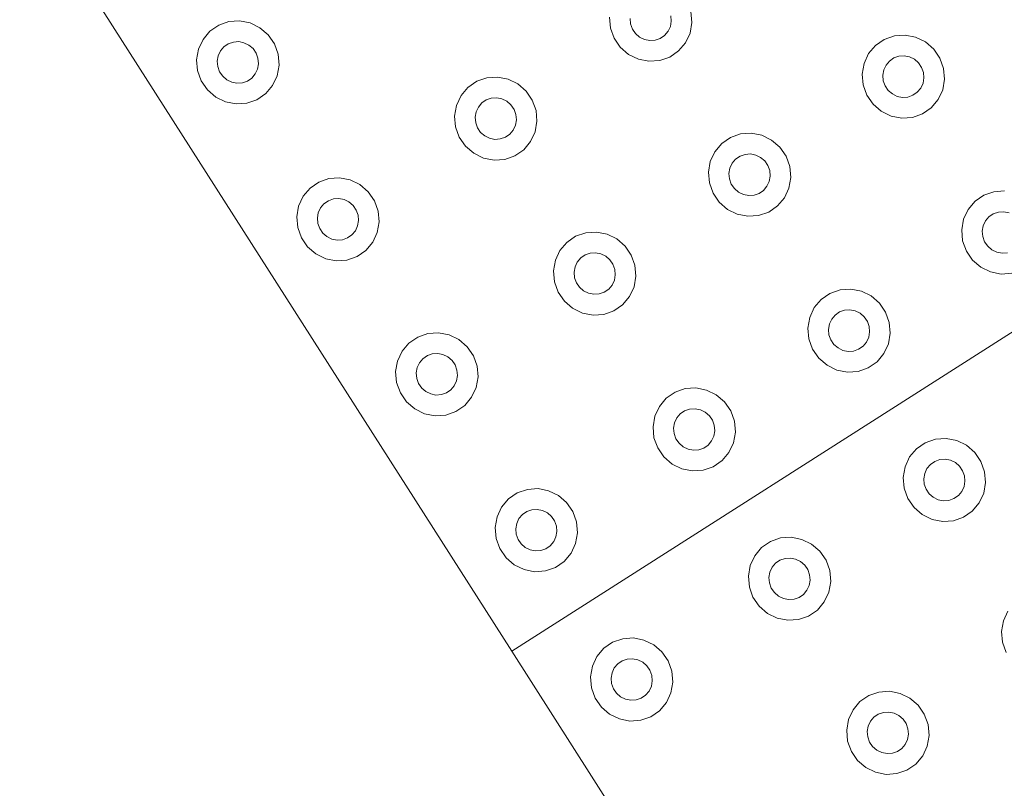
# Model space of a CAD drawing. Extents: x 5066 to 9756, y -2696 to -1109.
# Tile 120 of 208: x 9401.294 to 9401.832, y -2590.198 to -2589.777. Entities that reach past the tile are written whole.
import ezdxf

# ---------------------------------------------------------------- set-up
doc = ezdxf.new("R2010")
doc.units = 0
doc.header["$MEASUREMENT"] = 0
doc.layers.add('IFC-Elemento construtivo genérico-Contorno', color=253, linetype='CONTINUOUS', lineweight=5)

msp = doc.modelspace()

# ---------------------------------------------------------------- linework, layer by layer
at = {"layer": 'IFC-Elemento construtivo genérico-Contorno', "color": 8, "lineweight": 5}
for p, q in [((9401.29359, -2589.70112), (9401.56253, -2590.12262)), ((9401.64941, -2589.77522), (9401.64968, -2589.77818)), ((9401.66038, -2589.77297), (9401.66093, -2589.77889)), ((9401.39753, -2589.78372), (9401.40234, -2589.7804)), ((9401.40234, -2589.7804), (9401.40788, -2589.77848)), ((9401.40788, -2589.77848), (9401.41374, -2589.77807)), ((9401.41374, -2589.77807), (9401.41952, -2589.77922)), ((9401.41952, -2589.77922), (9401.42484, -2589.78182)), ((9401.61593, -2589.77605), (9401.61644, -2589.78197)), ((9401.62718, -2589.77676), (9401.62741, -2589.77972)), ((9401.62741, -2589.77972), (9401.62843, -2589.78253)), ((9401.64917, -2589.7811), (9401.64968, -2589.77818)), ((9401.65991, -2589.78472), (9401.66093, -2589.77889)), ((9401.39378, -2589.78819), (9401.39753, -2589.78372)), ((9401.42484, -2589.78182), (9401.42937, -2589.78572)), ((9401.42937, -2589.78572), (9401.43277, -2589.79065)), ((9401.61644, -2589.78197), (9401.61847, -2589.78759)), ((9401.62843, -2589.78253), (9401.63015, -2589.78499)), ((9401.63015, -2589.78499), (9401.63238, -2589.78695)), ((9401.64363, -2589.78766), (9401.64605, -2589.786)), ((9401.64605, -2589.786), (9401.64792, -2589.78376)), ((9401.64792, -2589.78376), (9401.64917, -2589.7811)), ((9401.65745, -2589.79005), (9401.65991, -2589.78472)), ((9401.77159, -2589.78624), (9401.77745, -2589.78584)), ((9401.77745, -2589.78584), (9401.78323, -2589.78698)), ((9401.39132, -2589.79352), (9401.39378, -2589.78819)), ((9401.40519, -2589.79224), (9401.40757, -2589.79059)), ((9401.40757, -2589.79059), (9401.41034, -2589.78963)), ((9401.41034, -2589.78963), (9401.41327, -2589.78942)), ((9401.41327, -2589.78942), (9401.41616, -2589.78999)), ((9401.41616, -2589.78999), (9401.41882, -2589.7913)), ((9401.41882, -2589.7913), (9401.42109, -2589.79325)), ((9401.43277, -2589.79065), (9401.43476, -2589.79627)), ((9401.61847, -2589.78759), (9401.62183, -2589.79252)), ((9401.63238, -2589.78695), (9401.63507, -2589.78825)), ((9401.63507, -2589.78825), (9401.63796, -2589.78882)), ((9401.63796, -2589.78882), (9401.64089, -2589.78862)), ((9401.64089, -2589.78862), (9401.64363, -2589.78766)), ((9401.65366, -2589.79453), (9401.65745, -2589.79005)), ((9401.76128, -2589.79148), (9401.76609, -2589.78817)), ((9401.76609, -2589.78817), (9401.77159, -2589.78624)), ((9401.78323, -2589.78698), (9401.78859, -2589.78959)), ((9401.78859, -2589.78959), (9401.79308, -2589.79349)), ((9401.3903, -2589.79935), (9401.39132, -2589.79352)), ((9401.40206, -2589.79715), (9401.40327, -2589.79448)), ((9401.40327, -2589.79448), (9401.40519, -2589.79224)), ((9401.42109, -2589.79325), (9401.42277, -2589.79571)), ((9401.42277, -2589.79571), (9401.42378, -2589.79852)), ((9401.43476, -2589.79627), (9401.4353, -2589.80219)), ((9401.62183, -2589.79252), (9401.62636, -2589.79642)), ((9401.62636, -2589.79642), (9401.63167, -2589.79903)), ((9401.64886, -2589.79784), (9401.65366, -2589.79453)), ((9401.75503, -2589.80129), (9401.75749, -2589.79595)), ((9401.75749, -2589.79595), (9401.76128, -2589.79148)), ((9401.79308, -2589.79349), (9401.79648, -2589.79842)), ((9401.3903, -2589.79935), (9401.39081, -2589.80527)), ((9401.40155, -2589.80006), (9401.40206, -2589.79715)), ((9401.40155, -2589.80006), (9401.40179, -2589.80302)), ((9401.42355, -2589.80439), (9401.42405, -2589.80148)), ((9401.42378, -2589.79852), (9401.42405, -2589.80148)), ((9401.43429, -2589.80802), (9401.4353, -2589.80219)), ((9401.63167, -2589.79903), (9401.63749, -2589.80017)), ((9401.63749, -2589.80017), (9401.64335, -2589.79976)), ((9401.64335, -2589.79976), (9401.64886, -2589.79784)), ((9401.75402, -2589.80712), (9401.75503, -2589.80129)), ((9401.76702, -2589.80224), (9401.7689, -2589.80001)), ((9401.7689, -2589.80001), (9401.77128, -2589.79835)), ((9401.77128, -2589.79835), (9401.77405, -2589.79739)), ((9401.77405, -2589.79739), (9401.77698, -2589.79719)), ((9401.77698, -2589.79719), (9401.77988, -2589.79776)), ((9401.77988, -2589.79776), (9401.78253, -2589.79906)), ((9401.78253, -2589.79906), (9401.7848, -2589.80101)), ((9401.7848, -2589.80101), (9401.78648, -2589.80348)), ((9401.79648, -2589.79842), (9401.79851, -2589.80404)), ((9401.39081, -2589.80527), (9401.39284, -2589.81089)), ((9401.40179, -2589.80302), (9401.4028, -2589.80583)), ((9401.4028, -2589.80583), (9401.40452, -2589.80829)), ((9401.42042, -2589.8093), (9401.4223, -2589.80706)), ((9401.4223, -2589.80706), (9401.42355, -2589.80439)), ((9401.75402, -2589.80712), (9401.75456, -2589.81304)), ((9401.76527, -2589.80782), (9401.76577, -2589.80491)), ((9401.76577, -2589.80491), (9401.76702, -2589.80224)), ((9401.78648, -2589.80348), (9401.78749, -2589.80629)), ((9401.78749, -2589.80629), (9401.78777, -2589.80925)), ((9401.79851, -2589.80404), (9401.79902, -2589.80996)), ((9401.39284, -2589.81089), (9401.39624, -2589.81582)), ((9401.40452, -2589.80829), (9401.40675, -2589.81024)), ((9401.40675, -2589.81024), (9401.40945, -2589.81155)), ((9401.40945, -2589.81155), (9401.41234, -2589.81212)), ((9401.41234, -2589.81212), (9401.41527, -2589.81192)), ((9401.41527, -2589.81192), (9401.418, -2589.81095)), ((9401.418, -2589.81095), (9401.42042, -2589.8093)), ((9401.43183, -2589.81335), (9401.43429, -2589.80802)), ((9401.53855, -2589.81443), (9401.54335, -2589.81111)), ((9401.54335, -2589.81111), (9401.54886, -2589.80919)), ((9401.54886, -2589.80919), (9401.55472, -2589.80878)), ((9401.55472, -2589.80878), (9401.5605, -2589.80992)), ((9401.5605, -2589.80992), (9401.56585, -2589.81253)), ((9401.56585, -2589.81253), (9401.57034, -2589.81643)), ((9401.76527, -2589.80782), (9401.76554, -2589.81079)), ((9401.76554, -2589.81079), (9401.76655, -2589.8136)), ((9401.78605, -2589.81483), (9401.78726, -2589.81216)), ((9401.78726, -2589.81216), (9401.78777, -2589.80925)), ((9401.798, -2589.81578), (9401.79902, -2589.80996)), ((9401.39624, -2589.81582), (9401.40073, -2589.81972)), ((9401.42323, -2589.82114), (9401.42804, -2589.81782)), ((9401.42804, -2589.81782), (9401.43183, -2589.81335)), ((9401.53476, -2589.8189), (9401.53855, -2589.81443)), ((9401.57034, -2589.81643), (9401.57374, -2589.82136)), ((9401.75456, -2589.81304), (9401.75655, -2589.81865)), ((9401.76655, -2589.8136), (9401.76823, -2589.81606)), ((9401.76823, -2589.81606), (9401.7705, -2589.81801)), ((9401.7705, -2589.81801), (9401.77316, -2589.81931)), ((9401.78175, -2589.81872), (9401.78413, -2589.81706)), ((9401.78413, -2589.81706), (9401.78605, -2589.81483)), ((9401.79554, -2589.82112), (9401.798, -2589.81578)), ((9401.40073, -2589.81972), (9401.40609, -2589.82233)), ((9401.40609, -2589.82233), (9401.41187, -2589.82347)), ((9401.41187, -2589.82347), (9401.41773, -2589.82306)), ((9401.41773, -2589.82306), (9401.42323, -2589.82114)), ((9401.5323, -2589.82423), (9401.53476, -2589.8189)), ((9401.54429, -2589.82519), (9401.54616, -2589.82295)), ((9401.54616, -2589.82295), (9401.54855, -2589.8213)), ((9401.54855, -2589.8213), (9401.55132, -2589.82033)), ((9401.55132, -2589.82033), (9401.55425, -2589.82013)), ((9401.55425, -2589.82013), (9401.55714, -2589.8207)), ((9401.55714, -2589.8207), (9401.5598, -2589.822)), ((9401.5598, -2589.822), (9401.56206, -2589.82396)), ((9401.57374, -2589.82136), (9401.57577, -2589.82697)), ((9401.75655, -2589.81865), (9401.75995, -2589.82358)), ((9401.75995, -2589.82358), (9401.76445, -2589.82748)), ((9401.77316, -2589.81931), (9401.77605, -2589.81988)), ((9401.77605, -2589.81988), (9401.77898, -2589.81968)), ((9401.77898, -2589.81968), (9401.78175, -2589.81872)), ((9401.79179, -2589.82559), (9401.79554, -2589.82112)), ((9401.53128, -2589.83006), (9401.5323, -2589.82423)), ((9401.54253, -2589.83077), (9401.54304, -2589.82785)), ((9401.54304, -2589.82785), (9401.54429, -2589.82519)), ((9401.56206, -2589.82396), (9401.56374, -2589.82642)), ((9401.56374, -2589.82642), (9401.56476, -2589.82923)), ((9401.57577, -2589.82697), (9401.57628, -2589.8329)), ((9401.76445, -2589.82748), (9401.7698, -2589.83009)), ((9401.78144, -2589.83083), (9401.78695, -2589.8289)), ((9401.78695, -2589.8289), (9401.79179, -2589.82559)), ((9401.53128, -2589.83006), (9401.53179, -2589.83598)), ((9401.54253, -2589.83077), (9401.5428, -2589.83373)), ((9401.5428, -2589.83373), (9401.54382, -2589.83654)), ((9401.56452, -2589.8351), (9401.56503, -2589.83219)), ((9401.56476, -2589.82923), (9401.56503, -2589.83219)), ((9401.57527, -2589.83873), (9401.57628, -2589.8329)), ((9401.7698, -2589.83009), (9401.77558, -2589.83123)), ((9401.77558, -2589.83123), (9401.78144, -2589.83083)), ((9401.53179, -2589.83598), (9401.53382, -2589.8416)), ((9401.54382, -2589.83654), (9401.5455, -2589.839)), ((9401.5455, -2589.839), (9401.54777, -2589.84095)), ((9401.5614, -2589.84001), (9401.56327, -2589.83777)), ((9401.56327, -2589.83777), (9401.56452, -2589.8351)), ((9401.5728, -2589.84406), (9401.57527, -2589.83873)), ((9401.68202, -2589.8418), (9401.68753, -2589.83988)), ((9401.68753, -2589.83988), (9401.69339, -2589.83947)), ((9401.69339, -2589.83947), (9401.69917, -2589.84062)), ((9401.53382, -2589.8416), (9401.53722, -2589.84653)), ((9401.54777, -2589.84095), (9401.55042, -2589.84226)), ((9401.55042, -2589.84226), (9401.55331, -2589.84283)), ((9401.55331, -2589.84283), (9401.55624, -2589.84262)), ((9401.55624, -2589.84262), (9401.55902, -2589.84166)), ((9401.55902, -2589.84166), (9401.5614, -2589.84001)), ((9401.56902, -2589.84853), (9401.5728, -2589.84406)), ((9401.67343, -2589.84959), (9401.67722, -2589.84512)), ((9401.67722, -2589.84512), (9401.68202, -2589.8418)), ((9401.69917, -2589.84062), (9401.70452, -2589.84322)), ((9401.70452, -2589.84322), (9401.70902, -2589.84713)), ((9401.53722, -2589.84653), (9401.54171, -2589.85043)), ((9401.54171, -2589.85043), (9401.54706, -2589.85303)), ((9401.56421, -2589.85185), (9401.56902, -2589.84853)), ((9401.67097, -2589.85492), (9401.67343, -2589.84959)), ((9401.70902, -2589.84713), (9401.71241, -2589.85205)), ((9401.54706, -2589.85303), (9401.55284, -2589.85418)), ((9401.55284, -2589.85418), (9401.5587, -2589.85377)), ((9401.5587, -2589.85377), (9401.56421, -2589.85185)), ((9401.56253, -2590.12262), (9401.98402, -2589.85368)), ((9401.66995, -2589.86075), (9401.67097, -2589.85492)), ((9401.68171, -2589.85855), (9401.68296, -2589.85588)), ((9401.68296, -2589.85588), (9401.68484, -2589.85364)), ((9401.68484, -2589.85364), (9401.68726, -2589.85199)), ((9401.68726, -2589.85199), (9401.68999, -2589.85103)), ((9401.68999, -2589.85103), (9401.69292, -2589.85082)), ((9401.69292, -2589.85082), (9401.69581, -2589.85139)), ((9401.69581, -2589.85139), (9401.69851, -2589.8527)), ((9401.69851, -2589.8527), (9401.70073, -2589.85465)), ((9401.70073, -2589.85465), (9401.70245, -2589.85711)), ((9401.71241, -2589.85205), (9401.71445, -2589.85767)), ((9401.66995, -2589.86075), (9401.6705, -2589.86667)), ((9401.6812, -2589.86146), (9401.68171, -2589.85855)), ((9401.70245, -2589.85711), (9401.70347, -2589.85992)), ((9401.70347, -2589.85992), (9401.7037, -2589.86288)), ((9401.71445, -2589.85767), (9401.71495, -2589.8636)), ((9401.45226, -2589.86947), (9401.45706, -2589.86616)), ((9401.45706, -2589.86616), (9401.46261, -2589.86423)), ((9401.46261, -2589.86423), (9401.46843, -2589.86383)), ((9401.46843, -2589.86383), (9401.47425, -2589.86497)), ((9401.47425, -2589.86497), (9401.47956, -2589.86758)), ((9401.6705, -2589.86667), (9401.67253, -2589.87229)), ((9401.6812, -2589.86146), (9401.68148, -2589.86443)), ((9401.68148, -2589.86443), (9401.68249, -2589.86723)), ((9401.70198, -2589.86846), (9401.7032, -2589.8658)), ((9401.7032, -2589.8658), (9401.7037, -2589.86288)), ((9401.71394, -2589.86942), (9401.71495, -2589.8636)), ((9401.44851, -2589.87394), (9401.45226, -2589.86947)), ((9401.47956, -2589.86758), (9401.48409, -2589.87148)), ((9401.48409, -2589.87148), (9401.48745, -2589.87641)), ((9401.68249, -2589.86723), (9401.68417, -2589.86969)), ((9401.68417, -2589.86969), (9401.68644, -2589.87165)), ((9401.68644, -2589.87165), (9401.68909, -2589.87295)), ((9401.69769, -2589.87236), (9401.70011, -2589.8707)), ((9401.70011, -2589.8707), (9401.70198, -2589.86846)), ((9401.71148, -2589.87475), (9401.71394, -2589.86942)), ((9401.82046, -2589.87338), (9401.82597, -2589.87145)), ((9401.82597, -2589.87145), (9401.83183, -2589.87104)), ((9401.44601, -2589.87927), (9401.44851, -2589.87394)), ((9401.45988, -2589.878), (9401.4623, -2589.87634)), ((9401.4623, -2589.87634), (9401.46507, -2589.87538)), ((9401.46507, -2589.87538), (9401.468, -2589.87518)), ((9401.468, -2589.87518), (9401.47089, -2589.87574)), ((9401.47089, -2589.87574), (9401.47355, -2589.87705)), ((9401.47355, -2589.87705), (9401.47581, -2589.879)), ((9401.48745, -2589.87641), (9401.48948, -2589.88202)), ((9401.67253, -2589.87229), (9401.67589, -2589.87722)), ((9401.67589, -2589.87722), (9401.68042, -2589.88112)), ((9401.68909, -2589.87295), (9401.69198, -2589.87352)), ((9401.69198, -2589.87352), (9401.69491, -2589.87332)), ((9401.69491, -2589.87332), (9401.69769, -2589.87236)), ((9401.70773, -2589.87923), (9401.71148, -2589.87475)), ((9401.81187, -2589.88116), (9401.81566, -2589.87669)), ((9401.81566, -2589.87669), (9401.82046, -2589.87338)), ((9401.44503, -2589.8851), (9401.44601, -2589.87927)), ((9401.45628, -2589.88581), (9401.45679, -2589.8829)), ((9401.45679, -2589.8829), (9401.458, -2589.88023)), ((9401.458, -2589.88023), (9401.45988, -2589.878)), ((9401.47581, -2589.879), (9401.47749, -2589.88147)), ((9401.47749, -2589.88147), (9401.47851, -2589.88427)), ((9401.48948, -2589.88202), (9401.49003, -2589.88795)), ((9401.68042, -2589.88112), (9401.68573, -2589.88373)), ((9401.69738, -2589.88446), (9401.70292, -2589.88254)), ((9401.70292, -2589.88254), (9401.70773, -2589.87923)), ((9401.80941, -2589.88649), (9401.81187, -2589.88116)), ((9401.82566, -2589.88356), (9401.82843, -2589.88259)), ((9401.82843, -2589.88259), (9401.83136, -2589.88239)), ((9401.83136, -2589.88239), (9401.83425, -2589.88296)), ((9401.44503, -2589.8851), (9401.44554, -2589.89103)), ((9401.45628, -2589.88581), (9401.45652, -2589.88878)), ((9401.47827, -2589.89015), (9401.47878, -2589.88723)), ((9401.47851, -2589.88427), (9401.47878, -2589.88723)), ((9401.48902, -2589.89377), (9401.49003, -2589.88795)), ((9401.68573, -2589.88373), (9401.69152, -2589.88487)), ((9401.69152, -2589.88487), (9401.69738, -2589.88446)), ((9401.80839, -2589.89232), (9401.80941, -2589.88649)), ((9401.82015, -2589.89012), (9401.8214, -2589.88745)), ((9401.8214, -2589.88745), (9401.82327, -2589.88521)), ((9401.82327, -2589.88521), (9401.82566, -2589.88356)), ((9401.44554, -2589.89103), (9401.44757, -2589.89664)), ((9401.45652, -2589.88878), (9401.45753, -2589.89158)), ((9401.45753, -2589.89158), (9401.45925, -2589.89405)), ((9401.47515, -2589.89505), (9401.47702, -2589.89281)), ((9401.47702, -2589.89281), (9401.47827, -2589.89015)), ((9401.60292, -2589.89389), (9401.60874, -2589.89348)), ((9401.60874, -2589.89348), (9401.61456, -2589.89462)), ((9401.80839, -2589.89232), (9401.8089, -2589.89824)), ((9401.81964, -2589.89303), (9401.82015, -2589.89012)), ((9401.81964, -2589.89303), (9401.81991, -2589.89599)), ((9401.44757, -2589.89664), (9401.45093, -2589.90157)), ((9401.45925, -2589.89405), (9401.46148, -2589.896)), ((9401.46148, -2589.896), (9401.46417, -2589.8973)), ((9401.46417, -2589.8973), (9401.46706, -2589.89787)), ((9401.46706, -2589.89787), (9401.46999, -2589.89767)), ((9401.46999, -2589.89767), (9401.47273, -2589.89671)), ((9401.47273, -2589.89671), (9401.47515, -2589.89505)), ((9401.48655, -2589.8991), (9401.48902, -2589.89377)), ((9401.59257, -2589.89912), (9401.59738, -2589.89581)), ((9401.59738, -2589.89581), (9401.60292, -2589.89389)), ((9401.61456, -2589.89462), (9401.61988, -2589.89723)), ((9401.61988, -2589.89723), (9401.62441, -2589.90113)), ((9401.8089, -2589.89824), (9401.81093, -2589.90386)), ((9401.81991, -2589.89599), (9401.82093, -2589.8988)), ((9401.82093, -2589.8988), (9401.82261, -2589.90127)), ((9401.45093, -2589.90157), (9401.45546, -2589.90547)), ((9401.47796, -2589.90689), (9401.48277, -2589.90358)), ((9401.48277, -2589.90358), (9401.48655, -2589.8991)), ((9401.58632, -2589.90893), (9401.58882, -2589.9036)), ((9401.58882, -2589.9036), (9401.59257, -2589.89912)), ((9401.62441, -2589.90113), (9401.62777, -2589.90606)), ((9401.81093, -2589.90386), (9401.81433, -2589.90879)), ((9401.82261, -2589.90127), (9401.82488, -2589.90321)), ((9401.82488, -2589.90321), (9401.82753, -2589.90452)), ((9401.45546, -2589.90547), (9401.46081, -2589.90808)), ((9401.46081, -2589.90808), (9401.46659, -2589.90922)), ((9401.46659, -2589.90922), (9401.47245, -2589.90882)), ((9401.47245, -2589.90882), (9401.47796, -2589.90689)), ((9401.58534, -2589.91476), (9401.58632, -2589.90893)), ((9401.59831, -2589.90989), (9401.60019, -2589.90765)), ((9401.60019, -2589.90765), (9401.60261, -2589.90599)), ((9401.60261, -2589.90599), (9401.60538, -2589.90503)), ((9401.60538, -2589.90503), (9401.60831, -2589.90483)), ((9401.60831, -2589.90483), (9401.6112, -2589.9054)), ((9401.6112, -2589.9054), (9401.61386, -2589.90671)), ((9401.61386, -2589.90671), (9401.61613, -2589.90865)), ((9401.61613, -2589.90865), (9401.6178, -2589.91112)), ((9401.62777, -2589.90606), (9401.6298, -2589.91168)), ((9401.81433, -2589.90879), (9401.81882, -2589.91269)), ((9401.82753, -2589.90452), (9401.83042, -2589.90509)), ((9401.83042, -2589.90509), (9401.83335, -2589.90489)), ((9401.58534, -2589.91476), (9401.58585, -2589.92068)), ((9401.59659, -2589.91547), (9401.5971, -2589.91256)), ((9401.5971, -2589.91256), (9401.59831, -2589.90989)), ((9401.6178, -2589.91112), (9401.61882, -2589.91393)), ((9401.61882, -2589.91393), (9401.61909, -2589.91689)), ((9401.6298, -2589.91168), (9401.63034, -2589.9176)), ((9401.81882, -2589.91269), (9401.82417, -2589.9153)), ((9401.59659, -2589.91547), (9401.59683, -2589.91843)), ((9401.59683, -2589.91843), (9401.59784, -2589.92124)), ((9401.61734, -2589.92247), (9401.61859, -2589.9198)), ((9401.61859, -2589.9198), (9401.61909, -2589.91689)), ((9401.62933, -2589.92342), (9401.63034, -2589.9176)), ((9401.82417, -2589.9153), (9401.82995, -2589.91644)), ((9401.82995, -2589.91644), (9401.83581, -2589.91603)), ((9401.58585, -2589.92068), (9401.58788, -2589.9263)), ((9401.59784, -2589.92124), (9401.59956, -2589.9237)), ((9401.59956, -2589.9237), (9401.60179, -2589.92565)), ((9401.60179, -2589.92565), (9401.60448, -2589.92696)), ((9401.61304, -2589.92636), (9401.61546, -2589.92471)), ((9401.61546, -2589.92471), (9401.61734, -2589.92247)), ((9401.62687, -2589.92876), (9401.62933, -2589.92342)), ((9401.7364, -2589.92701), (9401.74191, -2589.92508)), ((9401.74191, -2589.92508), (9401.74777, -2589.92468)), ((9401.74777, -2589.92468), (9401.75355, -2589.92582)), ((9401.75355, -2589.92582), (9401.7589, -2589.92843)), ((9401.58788, -2589.9263), (9401.59124, -2589.93122)), ((9401.59124, -2589.93122), (9401.59577, -2589.93512)), ((9401.60448, -2589.92696), (9401.60738, -2589.92753)), ((9401.60738, -2589.92753), (9401.6103, -2589.92733)), ((9401.6103, -2589.92733), (9401.61304, -2589.92636)), ((9401.62308, -2589.93323), (9401.62687, -2589.92876)), ((9401.7278, -2589.9348), (9401.73159, -2589.93032)), ((9401.73159, -2589.93032), (9401.7364, -2589.92701)), ((9401.7589, -2589.92843), (9401.76339, -2589.93233)), ((9401.59577, -2589.93512), (9401.60109, -2589.93774)), ((9401.61277, -2589.93847), (9401.61827, -2589.93654)), ((9401.61827, -2589.93654), (9401.62308, -2589.93323)), ((9401.72534, -2589.94013), (9401.7278, -2589.9348)), ((9401.74163, -2589.93719), (9401.74437, -2589.93623)), ((9401.74437, -2589.93623), (9401.7473, -2589.93603)), ((9401.7473, -2589.93603), (9401.75019, -2589.9366)), ((9401.75019, -2589.9366), (9401.75288, -2589.9379)), ((9401.76339, -2589.93233), (9401.76679, -2589.93726)), ((9401.60109, -2589.93774), (9401.60691, -2589.93888)), ((9401.60691, -2589.93888), (9401.61277, -2589.93847)), ((9401.72433, -2589.94595), (9401.72534, -2589.94013)), ((9401.73609, -2589.94375), (9401.73734, -2589.94109)), ((9401.73734, -2589.94109), (9401.73921, -2589.93885)), ((9401.73921, -2589.93885), (9401.74163, -2589.93719)), ((9401.75288, -2589.9379), (9401.75511, -2589.93986)), ((9401.75511, -2589.93986), (9401.75683, -2589.94232)), ((9401.76679, -2589.93726), (9401.76882, -2589.94288)), ((9401.72433, -2589.94595), (9401.72488, -2589.95188)), ((9401.73558, -2589.94667), (9401.73609, -2589.94375)), ((9401.73558, -2589.94667), (9401.73585, -2589.94963)), ((9401.75683, -2589.94232), (9401.7578, -2589.94513)), ((9401.7578, -2589.94513), (9401.75808, -2589.94809)), ((9401.76882, -2589.94288), (9401.76933, -2589.9488)), ((9401.50632, -2589.95417), (9401.51113, -2589.95086)), ((9401.51113, -2589.95086), (9401.51663, -2589.94893)), ((9401.51663, -2589.94893), (9401.52249, -2589.94853)), ((9401.52249, -2589.94853), (9401.52827, -2589.94967)), ((9401.52827, -2589.94967), (9401.53363, -2589.95228)), ((9401.53363, -2589.95228), (9401.53812, -2589.95618)), ((9401.72488, -2589.95188), (9401.72687, -2589.9575)), ((9401.73585, -2589.94963), (9401.73687, -2589.95244)), ((9401.73687, -2589.95244), (9401.73855, -2589.9549)), ((9401.75636, -2589.95367), (9401.75757, -2589.951)), ((9401.75757, -2589.951), (9401.75808, -2589.94809)), ((9401.76831, -2589.95463), (9401.76933, -2589.9488)), ((9401.50253, -2589.95864), (9401.50632, -2589.95417)), ((9401.53812, -2589.95618), (9401.54152, -2589.96111)), ((9401.72687, -2589.9575), (9401.73027, -2589.96242)), ((9401.73855, -2589.9549), (9401.74081, -2589.95685)), ((9401.74081, -2589.95685), (9401.74347, -2589.95816)), ((9401.74347, -2589.95816), (9401.74636, -2589.95873)), ((9401.74929, -2589.95852), (9401.75206, -2589.95756)), ((9401.75206, -2589.95756), (9401.75445, -2589.95591)), ((9401.75445, -2589.95591), (9401.75636, -2589.95367)), ((9401.76585, -2589.95996), (9401.76831, -2589.95463)), ((9401.50007, -2589.96398), (9401.50253, -2589.95864)), ((9401.51206, -2589.96493), (9401.51394, -2589.9627)), ((9401.51394, -2589.9627), (9401.51636, -2589.96104)), ((9401.51636, -2589.96104), (9401.51909, -2589.96008)), ((9401.51909, -2589.96008), (9401.52202, -2589.95987)), ((9401.52202, -2589.95987), (9401.52491, -2589.96045)), ((9401.52491, -2589.96045), (9401.52761, -2589.96175)), ((9401.52761, -2589.96175), (9401.52984, -2589.9637)), ((9401.54152, -2589.96111), (9401.54355, -2589.96673)), ((9401.73027, -2589.96242), (9401.7348, -2589.96633)), ((9401.74636, -2589.95873), (9401.74929, -2589.95852)), ((9401.7621, -2589.96443), (9401.76585, -2589.95996)), ((9401.49905, -2589.9698), (9401.50007, -2589.96398)), ((9401.5103, -2589.97051), (9401.51081, -2589.9676)), ((9401.51081, -2589.9676), (9401.51206, -2589.96493)), ((9401.52984, -2589.9637), (9401.53155, -2589.96616)), ((9401.53155, -2589.96616), (9401.53257, -2589.96897)), ((9401.53257, -2589.96897), (9401.5328, -2589.97194)), ((9401.54355, -2589.96673), (9401.54405, -2589.97265)), ((9401.7348, -2589.96633), (9401.74011, -2589.96893)), ((9401.74011, -2589.96893), (9401.74589, -2589.97008)), ((9401.75175, -2589.96967), (9401.7573, -2589.96775)), ((9401.7573, -2589.96775), (9401.7621, -2589.96443)), ((9401.49905, -2589.9698), (9401.4996, -2589.97573)), ((9401.5103, -2589.97051), (9401.51058, -2589.97348)), ((9401.51058, -2589.97348), (9401.51159, -2589.97629)), ((9401.5323, -2589.97485), (9401.5328, -2589.97194)), ((9401.54308, -2589.97847), (9401.54405, -2589.97265)), ((9401.74589, -2589.97008), (9401.75175, -2589.96967)), ((9401.4996, -2589.97573), (9401.50163, -2589.98134)), ((9401.51159, -2589.97629), (9401.51327, -2589.97875)), ((9401.51327, -2589.97875), (9401.51554, -2589.9807)), ((9401.52679, -2589.98141), (9401.52921, -2589.97975)), ((9401.52921, -2589.97975), (9401.53109, -2589.97752)), ((9401.53109, -2589.97752), (9401.5323, -2589.97485)), ((9401.54058, -2589.98381), (9401.54308, -2589.97847)), ((9401.65175, -2589.98102), (9401.65726, -2589.97909)), ((9401.65726, -2589.97909), (9401.66312, -2589.97869)), ((9401.66312, -2589.97869), (9401.66894, -2589.97983)), ((9401.50163, -2589.98134), (9401.50499, -2589.98627)), ((9401.51554, -2589.9807), (9401.5182, -2589.982)), ((9401.5182, -2589.982), (9401.52109, -2589.98258)), ((9401.52109, -2589.98258), (9401.52402, -2589.98237)), ((9401.52402, -2589.98237), (9401.52679, -2589.98141)), ((9401.53683, -2589.98828), (9401.54058, -2589.98381)), ((9401.6432, -2589.98881), (9401.64695, -2589.98433)), ((9401.64695, -2589.98433), (9401.65175, -2589.98102)), ((9401.66894, -2589.97983), (9401.67425, -2589.98244)), ((9401.67425, -2589.98244), (9401.67878, -2589.98634)), ((9401.50499, -2589.98627), (9401.50952, -2589.99017)), ((9401.50952, -2589.99017), (9401.51484, -2589.99278)), ((9401.53202, -2589.99159), (9401.53683, -2589.98828)), ((9401.6407, -2589.99414), (9401.6432, -2589.98881)), ((9401.65698, -2589.9912), (9401.65972, -2589.99024)), ((9401.65972, -2589.99024), (9401.66265, -2589.99004)), ((9401.66265, -2589.99004), (9401.66558, -2589.99061)), ((9401.67878, -2589.98634), (9401.68214, -2589.99127)), ((9401.51484, -2589.99278), (9401.52062, -2589.99392)), ((9401.52062, -2589.99392), (9401.52648, -2589.99352)), ((9401.52648, -2589.99352), (9401.53202, -2589.99159)), ((9401.63972, -2589.99996), (9401.6407, -2589.99414)), ((9401.65144, -2589.99776), (9401.65269, -2589.99509)), ((9401.65269, -2589.99509), (9401.65456, -2589.99286)), ((9401.65456, -2589.99286), (9401.65698, -2589.9912)), ((9401.66558, -2589.99061), (9401.66823, -2589.99191)), ((9401.66823, -2589.99191), (9401.6705, -2589.99386)), ((9401.6705, -2589.99386), (9401.67218, -2589.99633)), ((9401.68214, -2589.99127), (9401.68417, -2589.99688)), ((9401.63972, -2589.99996), (9401.64023, -2590.00589)), ((9401.65097, -2590.00068), (9401.65144, -2589.99776)), ((9401.65097, -2590.00068), (9401.6512, -2590.00363)), ((9401.67218, -2589.99633), (9401.6732, -2589.99913)), ((9401.6732, -2589.99913), (9401.67347, -2590.0021)), ((9401.68417, -2589.99688), (9401.68472, -2590.0028)), ((9401.64023, -2590.00589), (9401.64226, -2590.01151)), ((9401.6512, -2590.00363), (9401.65222, -2590.00644)), ((9401.65222, -2590.00644), (9401.6539, -2590.00891)), ((9401.67171, -2590.00767), (9401.67296, -2590.00501)), ((9401.67296, -2590.00501), (9401.67347, -2590.0021)), ((9401.6837, -2590.00863), (9401.68472, -2590.0028)), ((9401.79402, -2590.00672), (9401.79988, -2590.00632)), ((9401.79988, -2590.00632), (9401.80566, -2590.00745)), ((9401.64226, -2590.01151), (9401.64562, -2590.01643)), ((9401.6539, -2590.00891), (9401.65616, -2590.01086)), ((9401.65616, -2590.01086), (9401.65882, -2590.01217)), ((9401.66468, -2590.01253), (9401.66741, -2590.01157)), ((9401.66741, -2590.01157), (9401.66984, -2590.00991)), ((9401.66984, -2590.00991), (9401.67171, -2590.00767)), ((9401.6812, -2590.01397), (9401.6837, -2590.00863)), ((9401.77991, -2590.01643), (9401.78366, -2590.01196)), ((9401.78366, -2590.01196), (9401.78847, -2590.00864)), ((9401.78847, -2590.00864), (9401.79402, -2590.00672)), ((9401.80566, -2590.00745), (9401.81097, -2590.01007)), ((9401.81097, -2590.01007), (9401.8155, -2590.01397)), ((9401.64562, -2590.01643), (9401.65015, -2590.02033)), ((9401.65882, -2590.01217), (9401.66175, -2590.01273)), ((9401.66175, -2590.01273), (9401.66468, -2590.01253)), ((9401.67745, -2590.01844), (9401.6812, -2590.01397)), ((9401.77745, -2590.02176), (9401.77991, -2590.01643)), ((9401.8155, -2590.01397), (9401.8189, -2590.01889)), ((9401.65015, -2590.02033), (9401.65546, -2590.02294)), ((9401.66714, -2590.02368), (9401.67265, -2590.02175)), ((9401.67265, -2590.02175), (9401.67745, -2590.01844)), ((9401.77644, -2590.02759), (9401.77745, -2590.02176)), ((9401.7882, -2590.02539), (9401.78941, -2590.02272)), ((9401.78941, -2590.02272), (9401.79132, -2590.02049)), ((9401.79132, -2590.02049), (9401.7937, -2590.01883)), ((9401.7937, -2590.01883), (9401.79648, -2590.01786)), ((9401.79648, -2590.01786), (9401.79941, -2590.01766)), ((9401.79941, -2590.01766), (9401.8023, -2590.01823)), ((9401.8023, -2590.01823), (9401.80495, -2590.01954)), ((9401.80495, -2590.01954), (9401.80722, -2590.02149)), ((9401.80722, -2590.02149), (9401.8089, -2590.02395)), ((9401.8189, -2590.01889), (9401.82089, -2590.02451)), ((9401.65546, -2590.02294), (9401.66128, -2590.02408)), ((9401.66128, -2590.02408), (9401.66714, -2590.02368)), ((9401.77644, -2590.02759), (9401.77695, -2590.03351)), ((9401.78769, -2590.0283), (9401.7882, -2590.02539)), ((9401.8089, -2590.02395), (9401.80991, -2590.02676)), ((9401.80991, -2590.02676), (9401.81019, -2590.02972)), ((9401.82089, -2590.02451), (9401.82144, -2590.03043)), ((9401.77695, -2590.03351), (9401.77898, -2590.03913)), ((9401.78769, -2590.0283), (9401.78792, -2590.03126)), ((9401.78792, -2590.03126), (9401.78894, -2590.03407)), ((9401.80843, -2590.0353), (9401.80968, -2590.03263)), ((9401.80968, -2590.03263), (9401.81019, -2590.02972)), ((9401.82042, -2590.03626), (9401.82144, -2590.03043)), ((9401.5607, -2590.03938), (9401.5655, -2590.03606)), ((9401.5655, -2590.03606), (9401.57101, -2590.03414)), ((9401.57101, -2590.03414), (9401.57687, -2590.03373)), ((9401.57687, -2590.03373), (9401.58265, -2590.03487)), ((9401.58265, -2590.03487), (9401.588, -2590.03748)), ((9401.588, -2590.03748), (9401.59249, -2590.04138)), ((9401.78894, -2590.03407), (9401.79066, -2590.03654)), ((9401.79066, -2590.03654), (9401.79288, -2590.03848)), ((9401.79288, -2590.03848), (9401.79558, -2590.03979)), ((9401.80413, -2590.0392), (9401.80655, -2590.03754)), ((9401.80655, -2590.03754), (9401.80843, -2590.0353)), ((9401.81796, -2590.04159), (9401.82042, -2590.03626)), ((9401.55445, -2590.04918), (9401.55691, -2590.04385)), ((9401.55691, -2590.04385), (9401.5607, -2590.03938)), ((9401.59249, -2590.04138), (9401.59589, -2590.04631)), ((9401.77898, -2590.03913), (9401.78238, -2590.04405)), ((9401.78238, -2590.04405), (9401.78687, -2590.04796)), ((9401.79558, -2590.03979), (9401.79847, -2590.04036)), ((9401.79847, -2590.04036), (9401.8014, -2590.04016)), ((9401.8014, -2590.04016), (9401.80413, -2590.0392)), ((9401.81417, -2590.04607), (9401.81796, -2590.04159)), ((9401.55343, -2590.05501), (9401.55445, -2590.04918)), ((9401.56644, -2590.05014), (9401.56831, -2590.0479)), ((9401.56831, -2590.0479), (9401.57073, -2590.04625)), ((9401.57073, -2590.04625), (9401.57347, -2590.04529)), ((9401.57347, -2590.04529), (9401.5764, -2590.04508)), ((9401.5764, -2590.04508), (9401.57929, -2590.04565)), ((9401.57929, -2590.04565), (9401.58198, -2590.04696)), ((9401.58198, -2590.04696), (9401.58421, -2590.04891)), ((9401.58421, -2590.04891), (9401.58593, -2590.05137)), ((9401.59589, -2590.04631), (9401.59792, -2590.05193)), ((9401.78687, -2590.04796), (9401.79222, -2590.05057)), ((9401.80386, -2590.05131), (9401.80937, -2590.04938)), ((9401.80937, -2590.04938), (9401.81417, -2590.04607)), ((9401.55343, -2590.05501), (9401.55398, -2590.06093)), ((9401.56468, -2590.05572), (9401.56519, -2590.0528)), ((9401.56519, -2590.0528), (9401.56644, -2590.05014)), ((9401.58593, -2590.05137), (9401.58691, -2590.05418)), ((9401.58691, -2590.05418), (9401.58718, -2590.05714)), ((9401.59792, -2590.05193), (9401.59843, -2590.05785)), ((9401.79222, -2590.05057), (9401.798, -2590.05171)), ((9401.798, -2590.05171), (9401.80386, -2590.05131)), ((9401.56468, -2590.05572), (9401.56495, -2590.05868)), ((9401.56495, -2590.05868), (9401.56597, -2590.06149)), ((9401.58546, -2590.06272), (9401.58667, -2590.06006)), ((9401.58667, -2590.06006), (9401.58718, -2590.05714)), ((9401.59741, -2590.06368), (9401.59843, -2590.05785)), ((9401.70937, -2590.06072), (9401.71523, -2590.06032)), ((9401.71523, -2590.06032), (9401.72101, -2590.06146)), ((9401.55398, -2590.06093), (9401.55597, -2590.06655)), ((9401.56597, -2590.06149), (9401.56765, -2590.06395)), ((9401.56765, -2590.06395), (9401.56991, -2590.06591)), ((9401.58116, -2590.06661), (9401.58355, -2590.06496)), ((9401.58355, -2590.06496), (9401.58546, -2590.06272)), ((9401.59495, -2590.06901), (9401.59741, -2590.06368)), ((9401.69905, -2590.06596), (9401.70386, -2590.06265)), ((9401.70386, -2590.06265), (9401.70937, -2590.06072)), ((9401.72101, -2590.06146), (9401.72636, -2590.06407)), ((9401.72636, -2590.06407), (9401.73085, -2590.06798)), ((9401.55597, -2590.06655), (9401.55937, -2590.07148)), ((9401.56991, -2590.06591), (9401.57257, -2590.06721)), ((9401.57257, -2590.06721), (9401.57546, -2590.06778)), ((9401.57546, -2590.06778), (9401.57839, -2590.06758)), ((9401.57839, -2590.06758), (9401.58116, -2590.06661)), ((9401.5912, -2590.07349), (9401.59495, -2590.06901)), ((9401.6928, -2590.07577), (9401.69527, -2590.07044)), ((9401.69527, -2590.07044), (9401.69905, -2590.06596)), ((9401.73085, -2590.06798), (9401.73425, -2590.0729)), ((9401.55937, -2590.07148), (9401.5639, -2590.07538)), ((9401.5639, -2590.07538), (9401.56921, -2590.07799)), ((9401.5864, -2590.0768), (9401.5912, -2590.07349)), ((9401.69179, -2590.0816), (9401.6928, -2590.07577)), ((9401.7048, -2590.07673), (9401.70667, -2590.07449)), ((9401.70667, -2590.07449), (9401.70905, -2590.07283)), ((9401.70905, -2590.07283), (9401.71183, -2590.07187)), ((9401.71183, -2590.07187), (9401.71476, -2590.07167)), ((9401.71476, -2590.07167), (9401.71765, -2590.07224)), ((9401.71765, -2590.07224), (9401.7203, -2590.07355)), ((9401.7203, -2590.07355), (9401.72257, -2590.0755)), ((9401.72257, -2590.0755), (9401.72425, -2590.07796)), ((9401.73425, -2590.0729), (9401.73628, -2590.07852)), ((9401.56921, -2590.07799), (9401.57499, -2590.07913)), ((9401.57499, -2590.07913), (9401.58085, -2590.07872)), ((9401.58085, -2590.07872), (9401.5864, -2590.0768)), ((9401.69179, -2590.0816), (9401.69234, -2590.08752)), ((9401.70304, -2590.08231), (9401.70355, -2590.0794)), ((9401.70355, -2590.0794), (9401.7048, -2590.07673)), ((9401.72425, -2590.07796), (9401.72527, -2590.08077)), ((9401.72527, -2590.08077), (9401.72554, -2590.08373)), ((9401.73628, -2590.07852), (9401.73679, -2590.08444)), ((9401.70304, -2590.08231), (9401.70331, -2590.08527)), ((9401.70331, -2590.08527), (9401.70433, -2590.08808)), ((9401.72382, -2590.08931), (9401.72503, -2590.08664)), ((9401.72503, -2590.08664), (9401.72554, -2590.08373)), ((9401.73577, -2590.09027), (9401.73679, -2590.08444)), ((9401.69234, -2590.08752), (9401.69433, -2590.09314)), ((9401.70433, -2590.08808), (9401.70601, -2590.09054)), ((9401.70601, -2590.09054), (9401.70827, -2590.09249)), ((9401.70827, -2590.09249), (9401.71093, -2590.0938)), ((9401.71952, -2590.09321), (9401.72191, -2590.09154)), ((9401.72191, -2590.09154), (9401.72382, -2590.08931)), ((9401.73331, -2590.0956), (9401.73577, -2590.09027)), ((9401.69433, -2590.09314), (9401.69773, -2590.09806)), ((9401.69773, -2590.09806), (9401.70222, -2590.10196)), ((9401.71093, -2590.0938), (9401.71382, -2590.09437)), ((9401.71382, -2590.09437), (9401.71675, -2590.09417)), ((9401.71675, -2590.09417), (9401.71952, -2590.09321)), ((9401.72956, -2590.10008), (9401.73331, -2590.0956)), ((9401.70222, -2590.10196), (9401.70757, -2590.10458)), ((9401.71921, -2590.10531), (9401.72472, -2590.10339)), ((9401.72472, -2590.10339), (9401.72956, -2590.10008)), ((9401.83116, -2590.10596), (9401.83363, -2590.10063)), ((9401.70757, -2590.10458), (9401.71335, -2590.10571)), ((9401.71335, -2590.10571), (9401.71921, -2590.10531)), ((9401.83015, -2590.11179), (9401.83116, -2590.10596)), ((9401.83015, -2590.11179), (9401.8307, -2590.11772)), ((9401.61277, -2590.12101), (9401.61757, -2590.1177)), ((9401.61757, -2590.1177), (9401.62312, -2590.11577)), ((9401.62312, -2590.11577), (9401.62898, -2590.11537)), ((9401.62898, -2590.11537), (9401.63476, -2590.11651)), ((9401.63476, -2590.11651), (9401.64007, -2590.11912)), ((9401.64007, -2590.11912), (9401.6446, -2590.12302)), ((9401.8307, -2590.11772), (9401.83269, -2590.12333)), ((9401.56253, -2590.12262), (9401.83152, -2590.54411)), ((9401.60902, -2590.12549), (9401.61277, -2590.12101)), ((9401.6446, -2590.12302), (9401.648, -2590.12795)), ((9401.60655, -2590.13082), (9401.60902, -2590.12549)), ((9401.61851, -2590.13177), (9401.62042, -2590.12954)), ((9401.62042, -2590.12954), (9401.6228, -2590.12788)), ((9401.6228, -2590.12788), (9401.62558, -2590.12692)), ((9401.62558, -2590.12692), (9401.62851, -2590.12672)), ((9401.62851, -2590.12672), (9401.6314, -2590.12729)), ((9401.6314, -2590.12729), (9401.63405, -2590.12859)), ((9401.63405, -2590.12859), (9401.63632, -2590.13054)), ((9401.648, -2590.12795), (9401.64999, -2590.13356)), ((9401.60554, -2590.13664), (9401.60655, -2590.13082)), ((9401.61679, -2590.13736), (9401.6173, -2590.13444)), ((9401.6173, -2590.13444), (9401.61851, -2590.13177)), ((9401.63632, -2590.13054), (9401.638, -2590.133)), ((9401.638, -2590.133), (9401.63902, -2590.13581)), ((9401.63902, -2590.13581), (9401.63929, -2590.13878)), ((9401.64999, -2590.13356), (9401.65054, -2590.13948)), ((9401.60554, -2590.13664), (9401.60605, -2590.14257)), ((9401.61679, -2590.13736), (9401.61702, -2590.14031)), ((9401.61702, -2590.14031), (9401.61804, -2590.14312)), ((9401.63878, -2590.14169), (9401.63929, -2590.13878)), ((9401.64952, -2590.14531), (9401.65054, -2590.13948)), ((9401.60605, -2590.14257), (9401.60808, -2590.14818)), ((9401.61804, -2590.14312), (9401.61976, -2590.14559)), ((9401.61976, -2590.14559), (9401.62198, -2590.14754)), ((9401.63323, -2590.14825), (9401.63566, -2590.14659)), ((9401.63566, -2590.14659), (9401.63753, -2590.14436)), ((9401.63753, -2590.14436), (9401.63878, -2590.14169)), ((9401.64706, -2590.15065), (9401.64952, -2590.14531)), ((9401.75757, -2590.14685), (9401.76312, -2590.14493)), ((9401.76312, -2590.14493), (9401.76894, -2590.14452)), ((9401.76894, -2590.14452), (9401.77476, -2590.14567)), ((9401.77476, -2590.14567), (9401.78007, -2590.14827)), ((9401.60808, -2590.14818), (9401.61148, -2590.15311)), ((9401.62198, -2590.14754), (9401.62468, -2590.14884)), ((9401.62468, -2590.14884), (9401.62757, -2590.14941)), ((9401.62757, -2590.14941), (9401.6305, -2590.14921)), ((9401.6305, -2590.14921), (9401.63323, -2590.14825)), ((9401.64327, -2590.15512), (9401.64706, -2590.15065)), ((9401.74902, -2590.15464), (9401.75277, -2590.15017)), ((9401.75277, -2590.15017), (9401.75757, -2590.14685)), ((9401.78007, -2590.14827), (9401.7846, -2590.15217)), ((9401.61148, -2590.15311), (9401.61597, -2590.15701)), ((9401.61597, -2590.15701), (9401.62132, -2590.15962)), ((9401.63847, -2590.15843), (9401.64327, -2590.15512)), ((9401.74652, -2590.15997), (9401.74902, -2590.15464)), ((9401.76038, -2590.15869), (9401.7628, -2590.15704)), ((9401.7628, -2590.15704), (9401.76558, -2590.15608)), ((9401.76558, -2590.15608), (9401.76851, -2590.15587)), ((9401.76851, -2590.15587), (9401.7714, -2590.15644)), ((9401.7714, -2590.15644), (9401.77405, -2590.15775)), ((9401.7846, -2590.15217), (9401.78796, -2590.1571)), ((9401.78796, -2590.1571), (9401.78999, -2590.16272)), ((9401.62132, -2590.15962), (9401.6271, -2590.16076)), ((9401.6271, -2590.16076), (9401.63296, -2590.16036)), ((9401.63296, -2590.16036), (9401.63847, -2590.15843)), ((9401.74554, -2590.1658), (9401.74652, -2590.15997)), ((9401.75726, -2590.1636), (9401.75851, -2590.16093)), ((9401.75851, -2590.16093), (9401.76038, -2590.15869)), ((9401.77405, -2590.15775), (9401.77632, -2590.1597)), ((9401.77632, -2590.1597), (9401.778, -2590.16216)), ((9401.778, -2590.16216), (9401.77902, -2590.16497)), ((9401.78999, -2590.16272), (9401.79054, -2590.16864)), ((9401.74554, -2590.1658), (9401.74605, -2590.17172)), ((9401.75679, -2590.16651), (9401.75726, -2590.1636)), ((9401.75679, -2590.16651), (9401.75702, -2590.16947)), ((9401.77878, -2590.17085), (9401.77929, -2590.16793)), ((9401.77902, -2590.16497), (9401.77929, -2590.16793)), ((9401.74605, -2590.17172), (9401.74808, -2590.17734)), ((9401.75702, -2590.16947), (9401.75804, -2590.17228)), ((9401.75804, -2590.17228), (9401.75972, -2590.17474)), ((9401.77566, -2590.17575), (9401.77753, -2590.17351)), ((9401.77753, -2590.17351), (9401.77878, -2590.17085)), ((9401.78952, -2590.17447), (9401.79054, -2590.16864)), ((9401.74808, -2590.17734), (9401.75144, -2590.18227)), ((9401.75972, -2590.17474), (9401.76198, -2590.1767)), ((9401.76198, -2590.1767), (9401.76468, -2590.178)), ((9401.76468, -2590.178), (9401.76757, -2590.17857)), ((9401.76757, -2590.17857), (9401.7705, -2590.17837)), ((9401.7705, -2590.17837), (9401.77323, -2590.1774)), ((9401.77323, -2590.1774), (9401.77566, -2590.17575)), ((9401.78706, -2590.1798), (9401.78952, -2590.17447)), ((9401.75144, -2590.18227), (9401.75597, -2590.18617)), ((9401.77847, -2590.18759), (9401.78327, -2590.18427)), ((9401.78327, -2590.18427), (9401.78706, -2590.1798)), ((9401.75597, -2590.18617), (9401.76128, -2590.18878)), ((9401.76128, -2590.18878), (9401.7671, -2590.18992)), ((9401.7671, -2590.18992), (9401.77296, -2590.18951)), ((9401.77296, -2590.18951), (9401.77847, -2590.18759))]:
    msp.add_line(p, q, dxfattribs=at)

doc.saveas('drawing.dxf')
